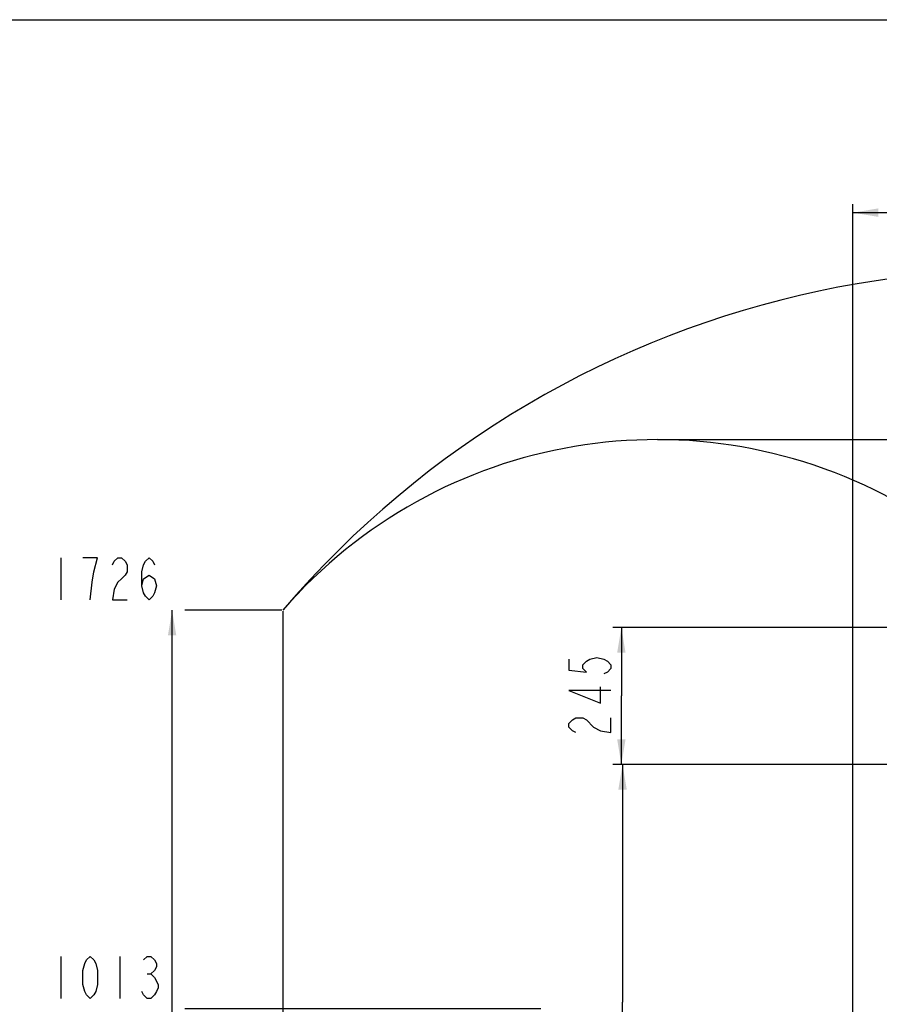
# Model space of a CAD drawing. Header units: millimetres. Extents: x 0 to 63602708652, y -107871309221 to 6308.
# Tile 57 of 74: x 3020 to 4557, y 4546 to 6308. Entities that reach past the tile are written whole.
import ezdxf

# ---------------------------------------------------------------- set-up
doc = ezdxf.new("R2010")
doc.units = ezdxf.units.MM
doc.header["$LTSCALE"] = 490.4625
doc.layers.get('0').update_dxf_attribs({"linetype": 'CONTINUOUS'})
for name, color, linetype in [('10-1运动范围_DXF_CONTINUOUS_LINE', 7, 'CONTINUOUS'), ('10-1运动范围_DXF_FORMAT', 7, 'CONTINUOUS'), ('204103000004_DXF_DIMENSION', 7, 'CONTINUOUS'), ('304102000114_DXF_DIMENSION', 7, 'CONTINUOUS'), ('304102000122_DXF_DIMENSION', 7, 'CONTINUOUS'), ('304103000063_DXF_DIMENSION', 7, 'CONTINUOUS')]:
    doc.layers.add(name, color=color, linetype=linetype)
doc.styles.get("Standard").update_dxf_attribs({"font": 'txt', "width": 0.7})
doc.dimstyles.new('DIMSTYLE_1', dxfattribs={"dimtxt": 75, "dimasz": 45, "dimexe": 2, "dimexo": 0.2, "dimgap": 2.5, "dimtad": 0, "dimtih": 1, "dimtoh": 1, "dimdec": 0, "dimdsep": 46, "dimtxsty": 'Standard', "dimblk": '_FILLED', "dimblk1": '_FILLED', "dimblk2": '_FILLED', "dimcen": 0.09, "dimclrt": 5, "dimazin": 2, "dimtfac": 1, "dimtdec": 0, "dimtofl": 0, "dimtmove": 0, "dimatfit": 3, "dimldrblk": '_FILLED', "dimfxl": 0, "dimtolj": 1, "dimarcsym": 0})
doc.dimstyles.new('DIMSTYLE_2', dxfattribs={"dimtxt": 75, "dimasz": 45, "dimexe": 2, "dimexo": 0.2, "dimgap": 2.5, "dimtad": 1, "dimdsep": 46, "dimtxsty": 'Standard', "dimblk": '_FILLED', "dimblk1": '_FILLED', "dimblk2": '_FILLED', "dimcen": 0.09, "dimclrt": 5, "dimazin": 2, "dimtp": 0.01, "dimtm": 0.01, "dimtfac": 1, "dimtofl": 0, "dimtmove": 0, "dimatfit": 3, "dimldrblk": '_FILLED', "dimfxl": 0, "dimtolj": 1, "dimarcsym": 0})
doc.dimstyles.new('DIMSTYLE_3', dxfattribs={"dimtxt": 75, "dimasz": 45, "dimexe": 2, "dimexo": 0.2, "dimgap": 2.5, "dimtad": 1, "dimdec": 0, "dimdsep": 46, "dimtxsty": 'Standard', "dimblk": '_FILLED', "dimblk1": '_FILLED', "dimblk2": '_FILLED', "dimcen": 0.09, "dimclrt": 5, "dimazin": 2, "dimtfac": 1, "dimtdec": 0, "dimtofl": 0, "dimtmove": 0, "dimatfit": 3, "dimldrblk": '_FILLED', "dimfxl": 0, "dimtolj": 1, "dimarcsym": 0})

# ---------------------------------------------------------------- blocks, each defined once
blk = doc.blocks.new('*D7')
at = {"layer": '204103000004_DXF_DIMENSION', "color": 2, "linetype": 'Continuous', "transparency": 16777216}
blk.add_line((4160.1, 5556.5), (6714, 5556.5), dxfattribs=at)
blk = doc.blocks.new('_FILLED')
at = {"color": 0, "linetype": 'ByBlock'}
blk.add_solid([(0, 0), (-1, 0.167), (-1, -0.167)], dxfattribs=at)
blk = doc.blocks.new('*D14')
at = {"layer": '204103000004_DXF_DIMENSION', "color": 2, "linetype": 'Continuous', "transparency": 16777216}
blk.add_line((3490.2, 5249.8), (3490.2, 2914.1), dxfattribs=at)
blk = doc.blocks.new('*D16')
at = {"layer": '304102000122_DXF_DIMENSION', "color": 2, "linetype": 'Continuous', "transparency": 16777216}
for p, q in [((5562.2, 5220.5), (4080.6, 5220.5)), ((4095.6, 5220.5), (4095.6, 5098)), ((4095.6, 4975.5), (4095.6, 5098)), ((4669.7, 4975.5), (4080.6, 4975.5))]:
    blk.add_line(p, q, dxfattribs=at)
at = {"layer": '304102000122_DXF_DIMENSION', "color": 2, "linetype": 'Continuous', "transparency": 16777216, "xscale": 45, "yscale": 45, "zscale": 45}
for p, rotation in [((4095.6, 5220.5), 90), ((4095.6, 4975.5), 270)]:
    blk.add_blockref('_FILLED', p, dxfattribs=dict(at, rotation=rotation))
blk = doc.blocks.new('*D17')
at = {"layer": '304102000114_DXF_DIMENSION', "color": 2, "linetype": 'Continuous', "transparency": 16777216}
for p, q in [((4669.7, 4975.5), (4082.7, 4975.5)), ((4097.7, 4975.5), (4097.7, 4550.5)), ((4097.7, 4125.5), (4097.7, 4550.5)), ((4579, 4125.5), (4082.7, 4125.5))]:
    blk.add_line(p, q, dxfattribs=at)
at = {"layer": '304102000114_DXF_DIMENSION', "color": 2, "linetype": 'Continuous', "transparency": 16777216, "xscale": 45, "yscale": 45, "zscale": 45}
for p, rotation in [((4097.7, 4975.5), 90), ((4097.7, 4125.5), 270)]:
    blk.add_blockref('_FILLED', p, dxfattribs=dict(at, rotation=rotation))
blk = doc.blocks.new('*D19')
at = {"layer": '204103000004_DXF_DIMENSION', "color": 2, "linetype": 'Continuous', "transparency": 16777216}
for p, q in [((3490.2, 5249.8), (3490.2, 2545.5)), ((6544.3, 4124), (6544.3, 2545.5)), ((3490.2, 2560.5), (5017.2, 2560.5)), ((6544.3, 2560.5), (5017.2, 2560.5))]:
    blk.add_line(p, q, dxfattribs=at)
at = {"layer": '204103000004_DXF_DIMENSION', "color": 2, "linetype": 'Continuous', "transparency": 16777216, "xscale": 45, "yscale": 45, "zscale": 45, "rotation": 180}
blk.add_blockref('_FILLED', (3490.2, 2560.5), dxfattribs=at)
at = {"layer": '204103000004_DXF_DIMENSION', "color": 2, "linetype": 'Continuous', "transparency": 16777216, "xscale": 45, "yscale": 45, "zscale": 45}
blk.add_blockref('_FILLED', (6544.3, 2560.5), dxfattribs=at)
blk = doc.blocks.new('*D24')
at = {"layer": '304102000114_DXF_DIMENSION', "color": 2, "linetype": 'Continuous', "transparency": 16777216}
for p, q in [((4509.7, 4494.8), (4509.7, 5977.4)), ((4809.7, 5115.5), (4809.7, 5977.4)), ((4509.7, 5962.4), (4659.7, 5962.4)), ((4809.7, 5962.4), (4659.7, 5962.4))]:
    blk.add_line(p, q, dxfattribs=at)
at = {"layer": '304102000114_DXF_DIMENSION', "color": 2, "linetype": 'Continuous', "transparency": 16777216, "xscale": 45, "yscale": 45, "zscale": 45, "rotation": 180}
blk.add_blockref('_FILLED', (4509.7, 5962.4), dxfattribs=at)
at = {"layer": '304102000114_DXF_DIMENSION', "color": 2, "linetype": 'Continuous', "transparency": 16777216, "xscale": 45, "yscale": 45, "zscale": 45}
blk.add_blockref('_FILLED', (4809.7, 5962.4), dxfattribs=at)
blk = doc.blocks.new('*D25')
at = {"layer": '304103000063_DXF_DIMENSION', "color": 2, "linetype": 'Continuous', "transparency": 16777216}
blk.add_line((3951.6, 4538.4), (3315, 4538.4), dxfattribs=at)
blk = doc.blocks.new('*D27')
at = {"layer": '204103000004_DXF_DIMENSION', "color": 2, "linetype": 'Continuous', "transparency": 16777216}
blk.add_line((3488.7, 5251.3), (3315, 5251.3), dxfattribs=at)

msp = doc.modelspace()

# ---------------------------------------------------------------- linework, layer by layer
at = {"color": 2, "linetype": 'Continuous'}
msp.add_line((3292.457, 3525.478), (3292.457, 5251.281), dxfattribs=at)
msp.add_solid([(3292.457, 5251.281), (3299.957, 5206.281), (3284.957, 5206.281)], dxfattribs=at)
at = {"layer": '10-1运动范围_DXF_CONTINUOUS_LINE', "color": 2, "linetype": 'Continuous'}
for centre, radius, start, end in [((4809.937, 4125.478), 1734.548, 349.530236, 139.530236), ((4158.799, 4671.848), 884.604, 341.078849, 139.078849)]:
    msp.add_arc(centre, radius, start, end, dxfattribs=at)
at = {"layer": '10-1运动范围_DXF_FORMAT', "color": 7, "linetype": 'Continuous'}
msp.add_line((0, 6307.5), (8917.5, 6307.5), dxfattribs=at)
at = {"layer": '204103000004_DXF_DIMENSION', "color": 5, "linetype": 'Continuous'}
msp.add_line((3093.707, 5345.031), (3093.707, 5270.032), dxfattribs=at)
for points in [[(3152.769, 5320.031), (3159.332, 5345.031), (3133.082, 5345.031)], [(3185.582, 5332.531), (3188.863, 5338.781), (3195.425, 5345.031), (3201.988, 5345.031), (3208.55, 5338.781), (3211.832, 5332.531), (3211.832, 5320.031), (3208.55, 5313.781), (3201.988, 5307.531), (3195.425, 5301.281), (3188.863, 5288.782), (3185.582, 5270.032), (3211.832, 5270.032)], [(3238.082, 5295.031), (3241.363, 5307.531), (3251.207, 5313.781), (3261.05, 5307.531), (3264.332, 5295.031), (3261.05, 5282.532), (3257.769, 5276.282), (3251.207, 5270.032), (3244.644, 5276.282), (3241.363, 5282.532), (3238.082, 5295.031), (3238.082, 5320.031), (3241.363, 5332.531), (3244.644, 5338.781), (3251.207, 5345.031), (3257.769, 5338.781), (3261.05, 5332.531)], [(3146.207, 5270.032), (3149.488, 5301.281), (3152.769, 5320.031)]]:
    msp.add_lwpolyline(points, dxfattribs=at)
at = {"layer": '304102000122_DXF_DIMENSION', "color": 5, "linetype": 'Continuous'}
for points in [[(4001.854, 5163.603), (4001.854, 5143.916), (4033.105, 5140.635), (4026.854, 5147.197), (4026.854, 5153.76), (4033.105, 5160.322), (4039.355, 5163.603), (4051.855, 5166.885), (4064.354, 5163.603), (4070.604, 5160.322), (4076.854, 5153.76), (4076.854, 5147.197), (4070.604, 5140.635), (4064.354, 5137.353)], [(4076.854, 5107.822), (4001.854, 5107.822), (4058.104, 5084.854), (4058.104, 5114.385)], [(4014.354, 5032.353), (4008.104, 5035.635), (4001.854, 5042.197), (4001.854, 5048.76), (4008.104, 5055.322), (4014.354, 5058.603), (4026.854, 5058.603), (4033.105, 5055.322)], [(4033.105, 5055.322), (4045.605, 5042.197), (4058.104, 5035.635), (4076.854, 5032.353), (4076.854, 5058.603)]]:
    msp.add_lwpolyline(points, dxfattribs=at)
at = {"layer": '304103000063_DXF_DIMENSION', "color": 5, "linetype": 'Continuous'}
for p, q in [((3093.707, 4632.161), (3093.707, 4557.161)), ((3198.707, 4632.161), (3198.707, 4557.161)), ((3247.925, 4600.912), (3254.488, 4600.912))]:
    msp.add_line(p, q, dxfattribs=at)
for points in [[(3146.207, 4557.161), (3139.644, 4563.411), (3136.363, 4569.661), (3133.082, 4582.161), (3133.082, 4607.162), (3136.363, 4619.661), (3139.644, 4625.911), (3146.207, 4632.161), (3152.769, 4625.911), (3156.05, 4619.661), (3159.332, 4607.162), (3159.332, 4582.161), (3156.05, 4569.661), (3152.769, 4563.411), (3146.207, 4557.161)], [(3241.363, 4625.911), (3247.925, 4632.161), (3254.488, 4632.161), (3261.05, 4625.911), (3264.332, 4619.661), (3264.332, 4613.412), (3261.05, 4607.162), (3254.488, 4600.912), (3261.05, 4594.662), (3267.613, 4582.161)], [(3267.613, 4582.161), (3267.613, 4575.911), (3264.332, 4569.661), (3261.05, 4563.411), (3254.488, 4557.161), (3247.925, 4557.161), (3241.363, 4563.411), (3238.082, 4569.661)]]:
    msp.add_lwpolyline(points, dxfattribs=at)

# ---------------------------------------------------------------- dimensions: what is measured, and where the dimension line sits
at = {"layer": '204103000004_DXF_DIMENSION', "color": 2, "linetype": 'Continuous'}
for feature_location, offset, dtype, origin, override, picture, middle in [((4160.074, 5556.452), (2553.915, 0), 0, (4158.574, 3525.478), {"dimgap": 18.749981, "dimtad": 1, "dimtih": 0, "dimtoh": 0}, '*D7', (6751.488, 5575.202)), ((3488.656, 5251.281), (-173.699, 0), 0, (3490.156, 3525.478), {"dimgap": 18.750253, "dimtad": 1, "dimtih": 0, "dimtoh": 0}, '*D27', (3067.457, 5270.031)), ((3490.156, 5249.781), (0, -2335.661), 1, (4509.711, 5251.281), {"dimgap": 18.750136, "dimtad": 1, "dimtih": 0, "dimtoh": 0}, '*D14', (3471.406, 2666.62))]:
    dim = msp.add_ordinate_dim(feature_location=feature_location, offset=offset, dtype=dtype, origin=origin, dimstyle='DIMSTYLE_1', override=override, dxfattribs=at)
    dim.commit()
    dim.dimension.update_dxf_attribs({"geometry": picture, "text_midpoint": middle})
dim = msp.add_linear_dim(base=(3490.156, 2560.466), p1=(6544.26, 4124.178), p2=(3490.156, 5249.981), angle=180, dimstyle='DIMSTYLE_3', dxfattribs=at)
dim.commit()
dim.dimension.update_dxf_attribs({"geometry": '*D19', "text_midpoint": (4912.208, 2560.466), "dimtype": 160})
at = {"layer": '304102000114_DXF_DIMENSION', "color": 2, "linetype": 'Continuous'}
for base, p1, p2, angle, picture, middle in [((4509.711, 5962.406), (4809.711, 5115.278), (4509.711, 4494.605), 180, '*D24', (4580.961, 5962.406)), ((4097.743, 4125.478), (4669.911, 4975.478), (4579.236, 4125.478), 270, '*D17', (4097.743, 4355.51))]:
    dim = msp.add_linear_dim(base=base, p1=p1, p2=p2, angle=angle, dimstyle='DIMSTYLE_2', dxfattribs=at)
    dim.commit()
    dim.dimension.update_dxf_attribs({"geometry": picture, "text_midpoint": middle, "dimtype": 160})
at = {"layer": '304102000122_DXF_DIMENSION', "color": 2, "linetype": 'Continuous'}
dim = msp.add_linear_dim(base=(4095.604, 4975.478), p1=(5562.411, 5220.478), p2=(4669.911, 4975.478), angle=270, dimstyle='DIMSTYLE_2', dxfattribs=at)
dim.commit()
dim.dimension.update_dxf_attribs({"geometry": '*D16', "text_midpoint": (4095.604, 5019.228), "dimtype": 160})
at = {"layer": '304103000063_DXF_DIMENSION', "color": 2, "linetype": 'Continuous'}
dim = msp.add_ordinate_dim(feature_location=(3951.599, 4538.411), offset=(-636.643, 0), dtype=0, origin=(4208.055, 3525.478), dimstyle='DIMSTYLE_1', override={"dimgap": 18.749821, "dimtad": 1, "dimtih": 0, "dimtoh": 0}, dxfattribs=at)
dim.commit()
dim.dimension.update_dxf_attribs({"geometry": '*D25', "text_midpoint": (3067.457, 4557.161)})

doc.saveas('drawing.dxf')
